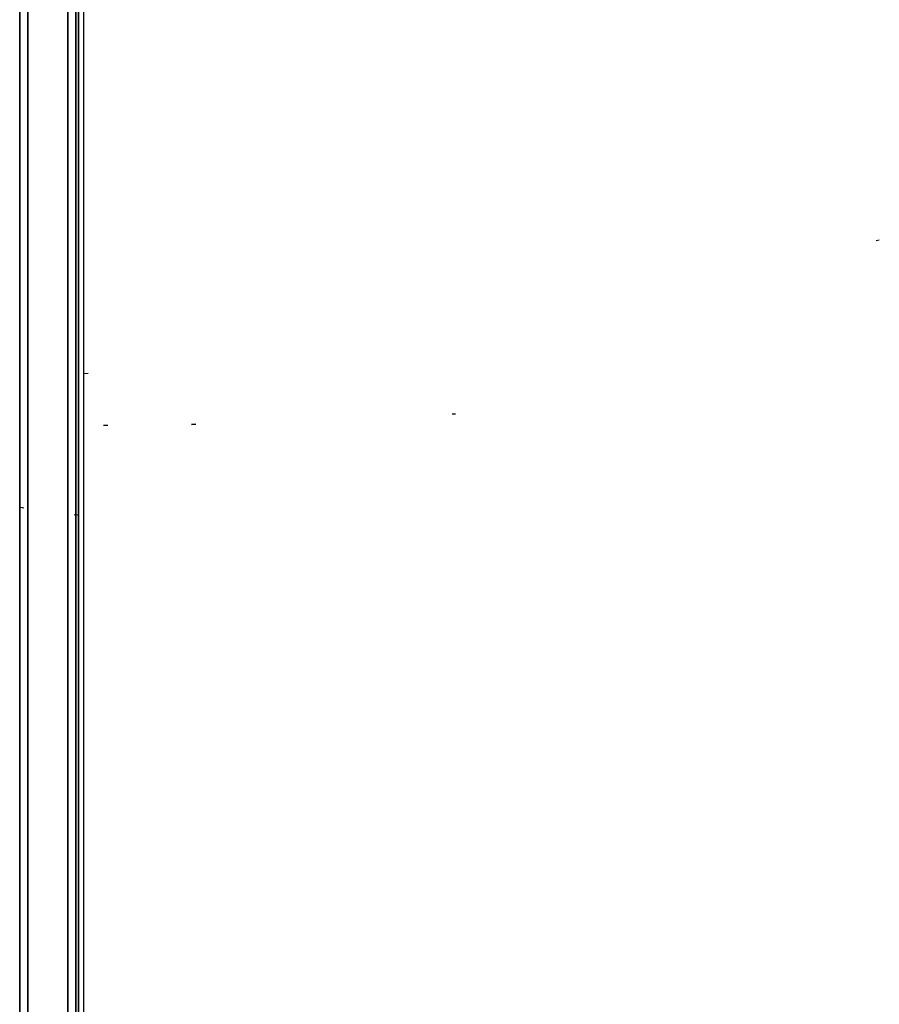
# Model space of a CAD drawing. Header units: millimetres. Extents: x -6858 to 6858, y -375 to 4365.
# Tile 63 of 97: x 1357 to 1411, y 2623 to 2685. Entities that reach past the tile are written whole.
import ezdxf

# ---------------------------------------------------------------- set-up
doc = ezdxf.new("R2010")
doc.units = ezdxf.units.MM
doc.header["$LTSCALE"] = 15
doc.layers.add('_Sichtbarkanten', color=7, linetype='Continuous', lineweight=25)
doc.layers.add('Sichtbar schmal (ISO)', color=7, linetype='Continuous', lineweight=35)

msp = doc.modelspace()

# ---------------------------------------------------------------- linework, layer by layer
at = {"layer": '_Sichtbarkanten'}
for p, q in [((1361.353, 3270.471), (1361.353, 2177.071)), ((1411.234, 2671.183), (1411.047, 2671.155)), ((1361.631, 2662.84), (1361.376, 2662.81)), ((1384.663, 2660.289), (1384.464, 2660.282)), ((1362.861, 2659.578), (1362.603, 2659.569)), ((1357.401, 2654.448), (1357.602, 2654.421)), ((1360.764, 2653.999), (1360.966, 2653.972))]:
    msp.add_line(p, q, dxfattribs=at)
at = {"layer": 'Sichtbar schmal (ISO)'}
for p, q in [((1357.345, 2176.479), (1357.345, 3271.062)), ((1357.845, 3271.062), (1357.845, 2176.479)), ((1360.362, 2176.461), (1360.362, 3271.08)), ((1360.862, 3271.08), (1360.862, 2176.461)), ((1361.028, 2176.295), (1361.028, 3271.246)), ((1368.379, 2659.658), (1368.123, 2659.645))]:
    msp.add_line(p, q, dxfattribs=at)

doc.saveas('drawing.dxf')
